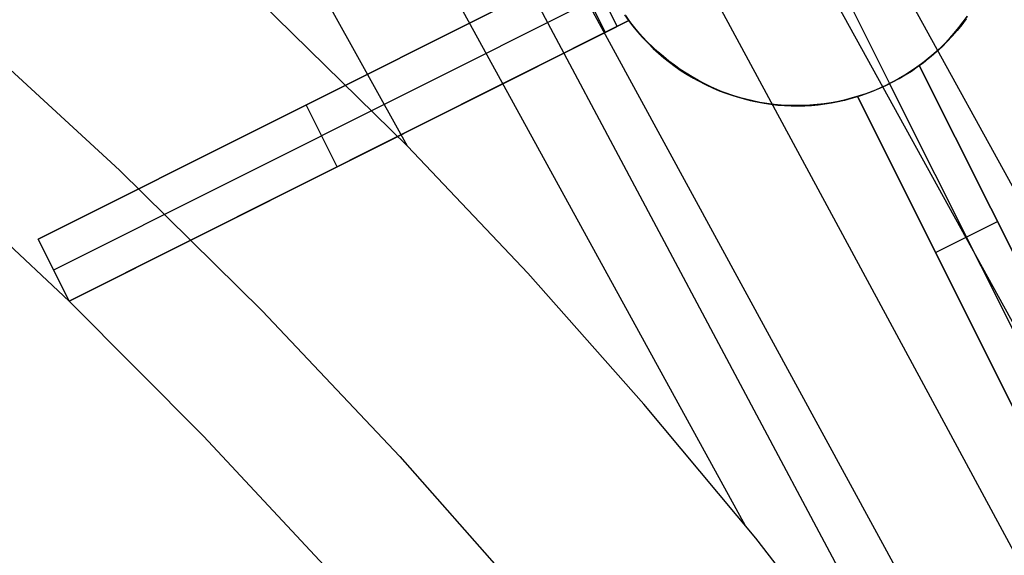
# Model space of a CAD drawing. Header units: millimetres. Extents: x 10802 to 11966, y -167 to 850.
# Tile 150 of 182: x 11439 to 11453, y 538 to 546. Entities that reach past the tile are written whole.
import ezdxf

# ---------------------------------------------------------------- set-up
doc = ezdxf.new("R2010")
doc.units = ezdxf.units.MM
doc.layers.add('1', color=7, linetype='Continuous')
doc.layers.add('color', color=7, linetype='Continuous')

msp = doc.modelspace()

# ---------------------------------------------------------------- linework, layer by layer
at = {"layer": '1', "color": 29, "true_color": 0x4d342b}
for p, q in [((11489.956, 476.577, 58.993), (11433.45, 579.352, 59.537)), ((11489.185, 476.135, 65.232), (11432.6, 578.873, 65.612)), ((11431.562, 578.286, 59.552), (11487.279, 475.042, 59.331)), ((11486.118, 474.376, 59.449), (11430.016, 577.413, 59.561)), ((11429.749, 577.262, 65.657), (11484.873, 473.662, 65.657)), ((11449.414, 538.409, 59.552), (11428.469, 576.539, 59.566)), ((11444.53, 543.889, 59.568), (11426.923, 575.666, 59.568)), ((11444.53, 543.889, 59.568), (11442.393, 545.985, 59.568)), ((11446.267, 542.055, 59.564), (11444.53, 543.889, 59.568)), ((11447.943, 540.167, 59.559), (11446.267, 542.055, 59.564)), ((11449.56, 538.229, 59.551), (11447.943, 540.167, 59.559)), ((11451.118, 536.242, 59.543), (11449.56, 538.229, 59.551))]:
    msp.add_line(p, q, dxfattribs=at)
at = {"layer": 'color', "color": 254, "true_color": 0xcad1ee}
for p, q in [((11439.197, 542.545, 8.129), (11447.281, 546.597, 4.483)), ((11447.281, 546.597, -0.104), (11442.69, 544.296, -0.104)), ((11446.94, 546.426, -8.338), (11439.197, 542.545, 6.662)), ((11446.94, 546.426, -8.338), (11447.388, 545.532, -8.338)), ((11447.11, 546.511, -8.338), (11447.558, 545.617, -8.338)), ((11450.709, 546.357, -16.338), (11451.494, 544.793, -16.338)), ((11447.164, 545.979, -8.338), (11439.421, 542.098, 6.662)), ((11447.729, 545.703, 4.612), (11439.645, 541.651, 8.272)), ((11443.101, 543.383, -0.033), (11447.729, 545.703, -0.033)), ((11447.388, 545.532, -8.338), (11447.729, 545.703, -8.338)), ((11447.729, 545.703, -8.338), (11447.671, 545.785, -8.338)), ((11447.678, 545.774, -16.338), (11447.738, 545.69, -16.338)), ((11447.793, 545.622, 4.616), (11447.729, 545.703, 4.612)), ((11447.729, 545.703, 4.612), (11447.729, 545.703, -8.338)), ((11447.792, 545.62, -5.856), (11447.729, 545.703, -5.856)), ((11447.738, 545.69, -16.338), (11447.801, 545.608, -16.338)), ((11452.552, 545.678, -5.856), (11452.488, 545.596, -5.856)), ((11452.492, 545.601, -16.338), (11452.555, 545.683, -16.338)), ((11452.598, 545.728, 3.086), (11452.534, 545.642, 3.131)), ((11452.613, 545.762, -5.856), (11452.552, 545.678, -5.856)), ((11452.555, 545.683, -16.338), (11452.616, 545.767, -16.338)), ((11439.645, 541.651, 6.662), (11447.388, 545.532, -8.338)), ((11447.857, 545.54, -5.856), (11447.792, 545.62, -5.856)), ((11447.859, 545.543, 4.619), (11447.793, 545.622, 4.616)), ((11447.801, 545.608, -16.338), (11447.867, 545.528, -16.338)), ((11447.925, 545.461, -5.856), (11447.857, 545.54, -5.856)), ((11447.927, 545.467, 4.621), (11447.859, 545.543, 4.619)), ((11452.468, 545.559, 3.176), (11452.398, 545.478, 3.221)), ((11452.488, 545.596, -5.856), (11452.422, 545.517, -5.856)), ((11452.426, 545.521, -16.338), (11452.492, 545.601, -16.338)), ((11452.534, 545.642, 3.131), (11452.468, 545.559, 3.176)), ((11438.243, 545.501, 9.65), (11440.372, 543.542, 9.65)), ((11447.867, 545.528, -16.338), (11447.936, 545.45, -16.338)), ((11447.996, 545.386, -5.856), (11447.925, 545.461, -5.856)), ((11447.999, 545.392, 4.62), (11447.927, 545.467, 4.621)), ((11447.936, 545.45, -16.338), (11448.007, 545.375, -16.338)), ((11448.072, 545.32, 4.619), (11447.999, 545.392, 4.62)), ((11452.326, 545.4, 3.266), (11452.25, 545.325, 3.311)), ((11452.353, 545.439, -5.856), (11452.281, 545.364, -5.856)), ((11452.286, 545.369, -16.338), (11452.357, 545.444, -16.338)), ((11452.398, 545.478, 3.221), (11452.326, 545.4, 3.266)), ((11452.422, 545.517, -5.856), (11452.353, 545.439, -5.856)), ((11452.357, 545.444, -16.338), (11452.426, 545.521, -16.338)), ((11448.07, 545.313, -5.856), (11447.996, 545.386, -5.856)), ((11448.007, 545.375, -16.338), (11448.08, 545.302, -16.338)), ((11448.146, 545.242, -5.856), (11448.07, 545.313, -5.856)), ((11448.148, 545.251, 4.616), (11448.072, 545.32, 4.619)), ((11448.08, 545.302, -16.338), (11448.157, 545.232, -16.338)), ((11448.226, 545.184, 4.611), (11448.148, 545.251, 4.616)), ((11452.172, 545.253, 3.356), (11452.091, 545.184, 3.402)), ((11452.207, 545.292, -5.856), (11452.13, 545.222, -5.856)), ((11452.135, 545.226, -16.338), (11452.212, 545.296, -16.338)), ((11452.25, 545.325, 3.311), (11452.172, 545.253, 3.356)), ((11452.281, 545.364, -5.856), (11452.207, 545.292, -5.856)), ((11452.212, 545.296, -16.338), (11452.286, 545.369, -16.338)), ((11448.224, 545.174, -5.856), (11448.146, 545.242, -5.856)), ((11448.157, 545.232, -16.338), (11448.235, 545.165, -16.338)), ((11448.305, 545.109, -5.856), (11448.224, 545.174, -5.856)), ((11448.306, 545.119, 4.606), (11448.226, 545.184, 4.611)), ((11448.235, 545.165, -16.338), (11448.316, 545.1, -16.338)), ((11448.388, 545.046, -5.856), (11448.305, 545.109, -5.856)), ((11448.387, 545.057, 4.598), (11448.306, 545.119, 4.606)), ((11452.008, 545.117, 3.447), (11451.922, 545.054, 3.492)), ((11452.051, 545.155, -5.856), (11451.97, 545.09, -5.856)), ((11451.976, 545.095, -16.338), (11452.057, 545.159, -16.338)), ((11452.091, 545.184, 3.402), (11452.008, 545.117, 3.447)), ((11452.13, 545.222, -5.856), (11452.051, 545.155, -5.856)), ((11452.057, 545.159, -16.338), (11452.135, 545.226, -16.338)), ((11448.316, 545.1, -16.338), (11448.399, 545.038, -16.338)), ((11448.471, 544.998, 4.59), (11448.387, 545.057, 4.598)), ((11448.473, 544.987, -5.856), (11448.388, 545.046, -5.856)), ((11448.399, 545.038, -16.338), (11448.484, 544.979, -16.338)), ((11448.557, 544.942, 4.58), (11448.471, 544.998, 4.59)), ((11448.56, 544.931, -5.856), (11448.473, 544.987, -5.856)), ((11448.484, 544.979, -16.338), (11448.571, 544.923, -16.338)), ((11451.801, 544.97, -5.856), (11451.713, 544.915, -5.856)), ((11451.72, 544.919, -16.338), (11451.807, 544.974, -16.338)), ((11451.805, 544.973, -3.359), (11451.744, 544.934, -3.352)), ((11451.886, 545.029, -5.856), (11451.801, 544.97, -5.856)), ((11451.864, 545.013, -3.369), (11451.805, 544.973, -3.359)), ((11451.807, 544.974, -16.338), (11451.892, 545.033, -16.338)), ((11451.922, 545.054, -3.38), (11451.864, 545.013, -3.369)), ((11451.97, 545.09, -5.856), (11451.886, 545.029, -5.856)), ((11451.892, 545.033, -16.338), (11451.976, 545.095, -16.338)), ((11451.922, 545.054, 3.492), (11454.181, 540.547, 4.003)), ((11451.922, 545.054, -3.38), (11451.922, 545.054, 3.492)), ((11454.181, 540.547, 1.662), (11451.922, 545.054, -3.38)), ((11453.576, 541.754, 0.312), (11451.922, 545.054, 0.312)), ((11448.644, 544.889, 4.568), (11448.557, 544.942, 4.58)), ((11448.649, 544.877, -5.856), (11448.56, 544.931, -5.856)), ((11448.571, 544.923, -16.338), (11448.66, 544.87, -16.338)), ((11448.732, 544.838, 4.556), (11448.644, 544.889, 4.568)), ((11448.74, 544.827, -5.856), (11448.649, 544.877, -5.856)), ((11448.66, 544.87, -16.338), (11448.751, 544.821, -16.338)), ((11448.823, 544.79, 4.542), (11448.732, 544.838, 4.556)), ((11448.832, 544.78, -5.856), (11448.74, 544.827, -5.856)), ((11448.751, 544.821, -16.338), (11448.844, 544.774, -16.338)), ((11451.558, 544.826, -3.339), (11451.494, 544.793, -3.338)), ((11451.624, 544.862, -5.856), (11451.532, 544.813, -5.856)), ((11451.54, 544.816, -16.338), (11451.631, 544.866, -16.338)), ((11451.621, 544.861, -3.341), (11451.558, 544.826, -3.339)), ((11451.683, 544.897, -3.346), (11451.621, 544.861, -3.341)), ((11451.713, 544.915, -5.856), (11451.624, 544.862, -5.856)), ((11451.631, 544.866, -16.338), (11451.72, 544.919, -16.338)), ((11451.744, 544.934, -3.352), (11451.683, 544.897, -3.346)), ((11448.914, 544.746, 4.526), (11448.823, 544.79, 4.542)), ((11448.926, 544.736, -5.856), (11448.832, 544.78, -5.856)), ((11448.844, 544.774, -16.338), (11448.938, 544.73, -16.338)), ((11449.007, 544.705, 4.509), (11448.914, 544.746, 4.526)), ((11449.021, 544.695, -5.856), (11448.926, 544.736, -5.856)), ((11448.938, 544.73, -16.338), (11449.033, 544.69, -16.338)), ((11449.1, 544.666, 4.491), (11449.007, 544.705, 4.509)), ((11449.118, 544.658, -5.856), (11449.021, 544.695, -5.856)), ((11449.033, 544.69, -16.338), (11449.13, 544.653, -16.338)), ((11451.249, 544.684, -5.856), (11451.152, 544.647, -5.856)), ((11451.16, 544.65, -16.338), (11451.257, 544.687, -16.338)), ((11451.23, 544.676, -3.352), (11451.163, 544.651, -3.359)), ((11451.297, 544.703, -3.346), (11451.23, 544.676, -3.352)), ((11451.345, 544.724, -5.856), (11451.249, 544.684, -5.856)), ((11451.257, 544.687, -16.338), (11451.353, 544.727, -16.338)), ((11451.363, 544.731, -3.341), (11451.297, 544.703, -3.346)), ((11451.44, 544.766, -5.856), (11451.345, 544.724, -5.856)), ((11451.353, 544.727, -16.338), (11451.447, 544.77, -16.338)), ((11451.429, 544.761, -3.339), (11451.363, 544.731, -3.341)), ((11451.494, 544.793, -3.338), (11451.429, 544.761, -3.339)), ((11451.532, 544.813, -5.856), (11451.44, 544.766, -5.856)), ((11451.447, 544.77, -16.338), (11451.54, 544.816, -16.338)), ((11451.494, 544.793, -3.338), (11451.494, 544.793, -16.338)), ((11453.734, 540.323, 1.662), (11451.494, 544.793, -3.338)), ((11443.239, 544.571, -1.168), (11443.239, 544.571, 6.311)), ((11449.195, 544.631, 4.472), (11449.1, 544.666, 4.491)), ((11449.216, 544.624, -5.856), (11449.118, 544.658, -5.856)), ((11449.13, 544.653, -16.338), (11449.228, 544.62, -16.338)), ((11449.291, 544.6, 4.451), (11449.195, 544.631, 4.472)), ((11449.315, 544.593, -5.856), (11449.216, 544.624, -5.856)), ((11449.228, 544.62, -16.338), (11449.327, 544.59, -16.338)), ((11449.387, 544.571, 4.43), (11449.291, 544.6, 4.451)), ((11449.416, 544.566, -5.856), (11449.315, 544.593, -5.856)), ((11449.327, 544.59, -16.338), (11449.427, 544.563, -16.338)), ((11449.484, 544.546, 4.407), (11449.387, 544.571, 4.43)), ((11449.517, 544.542, -5.856), (11449.416, 544.566, -5.856)), ((11449.427, 544.563, -16.338), (11449.528, 544.54, -16.338)), ((11449.582, 544.524, 4.382), (11449.484, 544.546, 4.407)), ((11449.618, 544.522, -5.856), (11449.517, 544.542, -5.856)), ((11449.528, 544.54, -16.338), (11449.63, 544.52, -16.338)), ((11450.753, 544.536, -5.856), (11450.651, 544.517, -5.856)), ((11450.66, 544.519, -16.338), (11450.762, 544.538, -16.338)), ((11450.844, 544.551, 3.977), (11450.75, 544.529, 4.013)), ((11450.854, 544.559, -5.856), (11450.753, 544.536, -5.856)), ((11450.762, 544.538, -16.338), (11450.863, 544.561, -16.338)), ((11450.936, 544.577, 3.94), (11450.844, 544.551, 3.977)), ((11450.954, 544.585, -5.856), (11450.854, 544.559, -5.856)), ((11450.863, 544.561, -16.338), (11450.963, 544.587, -16.338)), ((11451.028, 544.606, 3.903), (11450.936, 544.577, 3.94)), ((11451.054, 544.614, -5.856), (11450.954, 544.585, -5.856)), ((11450.963, 544.587, -16.338), (11451.062, 544.617, -16.338)), ((11451.096, 544.628, -3.369), (11451.028, 544.606, -3.38)), ((11453.287, 540.099, 4.42), (11451.028, 544.606, 3.903)), ((11451.028, 544.606, -3.38), (11451.028, 544.606, 3.903)), ((11451.028, 544.606, -3.38), (11453.287, 540.099, 1.662)), ((11451.028, 544.606, 0.52), (11452.775, 541.12, 0.52)), ((11451.152, 544.647, -5.856), (11451.054, 544.614, -5.856)), ((11451.062, 544.617, -16.338), (11451.16, 544.65, -16.338)), ((11451.163, 544.651, -3.359), (11451.096, 544.628, -3.369)), ((11443.516, 543.591, -0.838), (11443.068, 544.485, -0.838)), ((11449.68, 544.506, 4.357), (11449.582, 544.524, 4.382)), ((11449.721, 544.506, -5.856), (11449.618, 544.522, -5.856)), ((11449.63, 544.52, -16.338), (11449.732, 544.504, -16.338)), ((11449.778, 544.491, 4.331), (11449.68, 544.506, 4.357)), ((11449.824, 544.493, -5.856), (11449.721, 544.506, -5.856)), ((11449.732, 544.504, -16.338), (11449.835, 544.491, -16.338)), ((11449.877, 544.479, 4.303), (11449.778, 544.491, 4.331)), ((11449.927, 544.483, -5.856), (11449.824, 544.493, -5.856)), ((11449.835, 544.491, -16.338), (11449.938, 544.482, -16.338)), ((11449.975, 544.471, 4.275), (11449.877, 544.479, 4.303)), ((11450.031, 544.477, -5.856), (11449.927, 544.483, -5.856)), ((11449.938, 544.482, -16.338), (11450.041, 544.477, -16.338)), ((11450.073, 544.466, 4.245), (11449.975, 544.471, 4.275)), ((11450.134, 544.475, -5.856), (11450.031, 544.477, -5.856)), ((11450.041, 544.477, -16.338), (11450.145, 544.475, -16.338)), ((11450.172, 544.465, 4.215), (11450.073, 544.466, 4.245)), ((11450.238, 544.476, -5.856), (11450.134, 544.475, -5.856)), ((11450.145, 544.475, -16.338), (11450.248, 544.477, -16.338)), ((11450.27, 544.467, 4.183), (11450.172, 544.465, 4.215)), ((11450.342, 544.481, -5.856), (11450.238, 544.476, -5.856)), ((11450.248, 544.477, -16.338), (11450.352, 544.482, -16.338)), ((11450.367, 544.472, 4.151), (11450.27, 544.467, 4.183)), ((11450.445, 544.49, -5.856), (11450.342, 544.481, -5.856)), ((11450.352, 544.482, -16.338), (11450.455, 544.491, -16.338)), ((11450.464, 544.481, 4.118), (11450.367, 544.472, 4.151)), ((11450.548, 544.502, -5.856), (11450.445, 544.49, -5.856)), ((11450.455, 544.491, -16.338), (11450.558, 544.503, -16.338)), ((11450.56, 544.494, 4.084), (11450.464, 544.481, 4.118)), ((11450.651, 544.517, -5.856), (11450.548, 544.502, -5.856)), ((11450.558, 544.503, -16.338), (11450.66, 544.519, -16.338)), ((11450.656, 544.509, 4.049), (11450.56, 544.494, 4.084)), ((11450.75, 544.529, 4.013), (11450.656, 544.509, 4.049)), ((11437.577, 543.592, 8.272), (11439.644, 541.654, 8.272)), ((11440.372, 543.542, 9.65), (11442.433, 541.511, 9.65)), ((11443.687, 543.677, -1.168), (11443.687, 543.677, 6.447)), ((11452.157, 542.353, -0.859), (11453.051, 542.801, -0.859)), ((11453.051, 542.801, -0.859), (11453.051, 542.801, 3.761)), ((11439.645, 541.651, 8.272), (11439.197, 542.545, 8.129)), ((11439.197, 542.545, 6.662), (11439.197, 542.545, 8.129)), ((11439.197, 542.545, 6.662), (11439.645, 541.651, 6.662)), ((11439.645, 541.651, 7.467), (11439.197, 542.545, 7.467)), ((11452.157, 542.353, -0.859), (11452.157, 542.353, 4.175)), ((11439.421, 542.098, 6.662), (11439.421, 542.098, 8.201)), ((11439.645, 541.651, 6.662), (11439.645, 541.651, 8.272)), ((11439.646, 541.652, 8.272), (11441.588, 539.703, 8.272)), ((11442.433, 541.511, 9.65), (11444.422, 539.409, 9.65)), ((11441.588, 539.703, 8.272), (11443.463, 537.69, 8.272)), ((11444.422, 539.409, 9.65), (11446.338, 537.241, 9.65))]:
    msp.add_line(p, q, dxfattribs=at)

doc.saveas('drawing.dxf')
